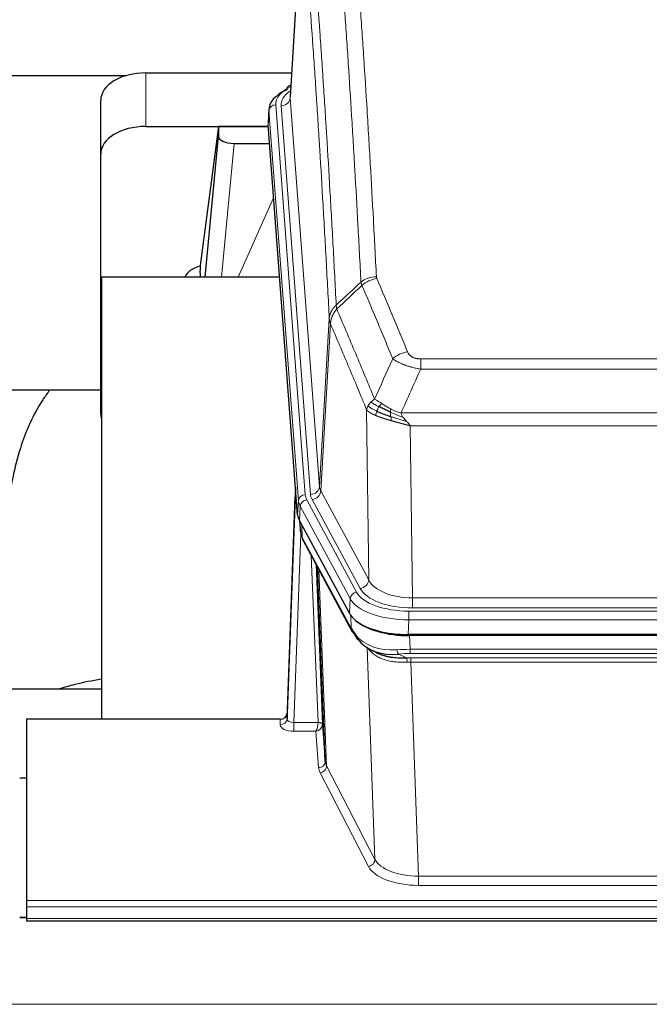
# Model space of a CAD drawing. Header units: inches. Extents: x 0 to 23760, y -13 to 16800.
# Tile 222 of 247: x 18090 to 18370, y 13868 to 14305. Entities that reach past the tile are written whole.
import ezdxf

# ---------------------------------------------------------------- set-up
doc = ezdxf.new("R2010")
doc.units = ezdxf.units.IN
doc.layers.add('1', color=7, linetype='Continuous', true_color=0xffffff)

msp = doc.modelspace()

# ---------------------------------------------------------------- linework, layer by layer
at = {"layer": '1', "color": 2, "linetype": 'Continuous', "lineweight": 25}
for p, q in [((18215.969, 14357.692), (18210.718, 14271.056)), ((17971.733, 14280.45), (18137.917, 14280.45)), ((18146.54, 14281.654), (18211.361, 14281.654)), ((18211.03, 14276.198), (18210.087, 14275.763)), ((18126.54, 14245.678), (18126.54, 14269.48)), ((18201.339, 14265.705), (18200.959, 14259.423)), ((18146.54, 14257.853), (18201.025, 14257.853)), ((18214.082, 14085.186), (18200.964, 14258.639)), ((18178.85, 14257.763), (18170.802, 14195.977)), ((18172.94, 14190.876), (18178.85, 14253.532)), ((18201.033, 14257.763), (18178.85, 14257.763)), ((18178.85, 14257.763), (18178.85, 14253.532)), ((18185.824, 14250.312), (18201.594, 14250.312)), ((18126.54, 14130.024), (18126.54, 14245.678)), ((18170.801, 14195.971), (18170.802, 14195.977)), ((18170.801, 14195.971), (18170.801, 14193.786)), ((18126.826, 14190.875), (18126.826, 13994.308)), ((18206.096, 14190.875), (18126.826, 14190.875)), ((18054.896, 14140.796), (18126.57, 14140.796)), ((18213.146, 14097.567), (18209.388, 13996.928)), ((18209.377, 13994.392), (18213.066, 14093.174)), ((18237.121, 14041.394), (18214.867, 14082.608)), ((18214.995, 14082.372), (18215.358, 14077.57)), ((18215.351, 14077.683), (18215.181, 14082.027)), ((18215.351, 14077.683), (18215.358, 14077.57)), ((18216.496, 14073.774), (18238.243, 14033.498)), ((18226.402, 13975.563), (18222.974, 14061.774)), ((18479.69, 14031.956), (18263.283, 14031.956)), ((18479.098, 14031.474), (18263.875, 14031.474)), ((18246.384, 14025.322), (18249.128, 14023.935)), ((18126.824, 14007.647), (18054.827, 14007.647)), ((18209.388, 13996.928), (18209.377, 13994.392)), ((18093.486, 13994.307), (18093.486, 13913.672)), ((18206.389, 13994.307), (18093.486, 13994.307)), ((18225.174, 13992.181), (18226.402, 13975.563)), ((18093.487, 13968.109), (18090.487, 13968.109)), ((18093.486, 13913.672), (18093.486, 13910.938)), ((18093.486, 13910.938), (18093.486, 13905.69)), ((18093.537, 13906.181), (18090.516, 13906.181)), ((18093.486, 13905.69), (18093.486, 13904.675)), ((18093.486, 13904.675), (18650.486, 13904.675))]:
    msp.add_line(p, q, dxfattribs=at)
at = {"layer": '1', "color": 110, "linetype": 'Continuous', "lineweight": 13}
for p, q in [((18215.971, 14357.07), (18210.723, 14270.48)), ((18146.54, 14257.853), (18146.54, 14281.654)), ((18204.339, 14267.489), (18217.45, 14094.128)), ((18206.731, 14267.054), (18219.797, 14094.281)), ((18210.723, 14270.48), (18223.789, 14097.707)), ((18201.345, 14264.919), (18200.964, 14258.639)), ((18214.456, 14091.558), (18201.345, 14264.919)), ((18185.824, 14250.312), (18180.217, 14190.876)), ((18187.628, 14190.876), (18203.425, 14226.098)), ((18223.789, 14097.707), (18228.166, 14172.384)), ((18228.722, 14170.05), (18224.37, 14095.798)), ((18268.815, 14154.503), (18474.158, 14154.503)), ((18268.815, 14149.939), (18268.815, 14154.503)), ((18474.158, 14149.939), (18268.815, 14149.939)), ((18245.722, 14056.255), (18244.765, 14131.905)), ((18260.084, 14130.46), (18482.889, 14130.46)), ((18478.776, 14124.716), (18264.197, 14124.716)), ((18264.197, 14124.716), (18265.165, 14048.22)), ((18214.082, 14085.186), (18214.456, 14091.558)), ((18218.147, 14091.837), (18240.321, 14050.772)), ((18241.846, 14052.446), (18220.494, 14091.99)), ((18224.37, 14095.798), (18245.722, 14056.255)), ((18215.24, 14088.981), (18214.867, 14082.608)), ((18237.414, 14047.915), (18215.24, 14088.981)), ((18214.997, 14082.367), (18215.351, 14077.683)), ((18215.918, 14080.661), (18216.136, 14075.104)), ((18215.501, 14076.712), (18212.37, 13992.86)), ((18216.136, 14075.104), (18237.884, 14034.828)), ((18223.176, 13992.947), (18220.154, 14066.998)), ((18222.281, 14063.058), (18225.174, 13992.181)), ((18223.52, 14060.763), (18226.988, 13973.552)), ((18237.121, 14041.394), (18237.414, 14047.915)), ((18265.165, 14043.806), (18265.165, 14048.22)), ((18265.165, 14048.22), (18477.808, 14048.22)), ((18477.808, 14043.806), (18265.165, 14043.806)), ((18237.884, 14034.828), (18237.707, 14040.464)), ((18263.576, 14042.382), (18479.397, 14042.382)), ((18263.576, 14038.477), (18263.576, 14042.382)), ((18263.576, 14038.477), (18263.283, 14031.956)), ((18479.397, 14038.477), (18263.576, 14038.477)), ((18263.875, 14031.474), (18264.066, 14025.383)), ((18248.473, 13931.938), (18245.037, 14026.078)), ((18259.042, 14023.289), (18262.495, 14021.544)), ((18264.066, 14025.383), (18478.907, 14025.383)), ((18264.066, 14023.517), (18264.066, 14025.383)), ((18478.907, 14023.517), (18264.066, 14023.517)), ((18264.408, 14019.71), (18264.408, 14021.575)), ((18264.408, 14021.575), (18478.565, 14021.575)), ((18264.408, 14019.71), (18267.882, 13924.534)), ((18478.565, 14019.71), (18264.408, 14019.71)), ((18206.379, 13991.859), (18206.389, 13994.307)), ((18212.37, 13992.86), (18212.37, 13988.945)), ((18212.37, 13992.86), (18223.175, 13992.86)), ((18212.37, 13988.945), (18222.212, 13988.945)), ((18223.406, 13972.796), (18222.212, 13988.945)), ((18226.988, 13973.552), (18248.473, 13931.938)), ((18245.564, 13928.875), (18224.079, 13970.489)), ((18267.882, 13924.534), (18475.091, 13924.534)), ((18267.882, 13924.534), (18267.882, 13920.433)), ((18475.091, 13920.433), (18267.882, 13920.433)), ((18093.486, 13913.672), (18650.486, 13913.672)), ((18093.486, 13910.938), (18650.486, 13910.938)), ((18090.516, 13905.955), (18093.537, 13905.955)), ((18093.486, 13905.69), (18650.486, 13905.69)), ((16427.987, 13867.56), (21652.987, 13867.56))]:
    msp.add_line(p, q, dxfattribs=at)
at = {"layer": '1', "color": 2, "linetype": 'Continuous', "lineweight": 25}
for centre, major_axis, ratio, start_param, end_param in [((18146.54, 14269.48), (-20, 0), 0.608706, 4.712389, 6.2831853), ((18211.344, 14273.039), (1.258, -2.724), 0.6272114, 3.1415983, 4.0254232), ((18228.358, 14265.202), (-27.03, 0.194), 0.4633579, 5.502135, 6.3212481), ((18146.54, 14245.678), (-20, 0), 0.608706, 4.712389, 6.2831853), ((18185.877, 14253.557), (7.027, 0.031), 0.4617281, 3.1395348, 4.7027345), ((18173.681, 14188.797), (10.208, 0), 0.7029015, 1.8567446, 2.8477011), ((18173.681, 13997.406), (-10.152, 515.131), 0.0020796, 5.0973621, 5.1034661), ((18146.54, 14130.024), (-20, 0), 0.608706, 0, 0.1694742), ((18241.103, 14085.625), (27.037, 0.006), 0.4611335, 3.1763491, 3.3855005), ((18243.146, 14057.894), (-27.174, 22.247), 0.2659533, 0.2482948, 0.280275), ((18241.995, 14087.171), (26.161, 11.46), 0.4493681, 3.0159633, 3.1613144), ((18219.849, 14075.995), (3.584, 1.776), 0.8816114, 2.7716102, 3.1419462), ((18263.341, 14044.44), (27.023, 0.034), 0.4619935, 3.3853572, 3.670307), ((18264.715, 14017.949), (-27.355, 20.182), 0.1876908, 0.3765826, 0.5974134), ((18263.901, 14043.949), (27.01, 0.015), 0.4618579, 3.6271853, 4.7111791), ((18263.341, 14044.44), (27.023, 0.034), 0.4619935, 3.670307, 4.7096668), ((18241.762, 14035.399), (3.52, 1.9), 0.8606628, 3.1415888, 3.5094104), ((18262.019, 14015.086), (-23.434, 19.972), 0.1471226, 0.3626514, 0.5834823), ((18243.539, 14032.717), (3.195, 2.407), 0.6715965, 2.6043549, 3.391291), ((18263.812, 14046.766), (23.359, 16.381), 0.7286412, 3.1732971, 4.057134), ((18206.39, 13997.02), (3, 0.002), 0.9042699, 4.7116987, 6.2488686)]:
    msp.add_ellipse(centre, major_axis=major_axis, ratio=ratio, start_param=start_param, end_param=end_param, dxfattribs=at)
at = {"layer": '1', "color": 110, "linetype": 'Continuous', "lineweight": 13}
for centre, major_axis, ratio, start_param, end_param in [((18228.358, 14267.863), (-24.034, 0.016), 0.461198, 5.4992389, 6.318352), ((18211.344, 14273.039), (1.258, -2.724), 0.6272114, 2.6666598, 3.1415983), ((18230.75, 14267.428), (-24.034, 0.016), 0.461198, 5.6862399, 6.318352), ((18204.339, 14264.828), (2.991, 0.226), 0.8864705, 1.5038552, 3.0222916), ((18206.731, 14270.602), (3.989, 0.302), 0.8864705, 4.6454478, 6.1638843), ((18249.12, 14182.755), (-9.987, -0.512), 0.8285973, 4.6699673, 5.4273767), ((18249.307, 14181.963), (-9.188, -3.948), 0.8056434, 4.3791539, 5.1247913), ((18262.968, 14149.501), (-9.245, -3.812), 0.7933159, 4.3962573, 5.1392153), ((18213.066, 14091.021), (0.214, 6.443), 0.0117452, 0.5090713, 1.2305416), ((18219.797, 14097.829), (3.989, 0.302), 0.8864705, 4.6454478, 6.1638843), ((18243.815, 14098.219), (20.038, 0.241), 0.4621297, 3.1708089, 3.3799603), ((18216.064, 14093.082), (2.998, -0.112), 0.4302668, 3.1576572, 3.7226285), ((18217.45, 14091.467), (2.991, 0.226), 0.8864705, 1.5038552, 3.0222916), ((18241.468, 14091.858), (-27.028, 0.171), 0.4605352, 0.0378207, 0.2469722), ((18218.147, 14089.176), (2.64, 1.425), 0.8606628, 1.1357626, 2.6541991), ((18241.468, 14094.519), (24.033, 0.005), 0.4611335, 3.1763491, 3.3855005), ((18243.815, 14094.671), (24.033, 0.005), 0.4611335, 3.1763491, 3.3855005), ((18220.494, 14095.538), (3.52, 1.9), 0.8606628, 4.2773553, 5.7957917), ((18243.146, 14057.894), (-27.538, 20.422), 0.1820488, 0.3394765, 0.3714569), ((18220.015, 14075.674), (3.52, 1.9), 0.8606628, 2.7414655, 3.1415888), ((18241.846, 14055.994), (3.52, 1.9), 0.8606628, 4.2773553, 5.7957917), ((18265.085, 14055.279), (-24.002, 0.049), 0.477994, 0.2537759, 1.5750883), ((18265.085, 14058.827), (-20.002, 0.126), 0.5302672, 0.2567917, 1.5781041), ((18240.321, 14048.111), (2.64, 1.425), 0.8606628, 1.1357626, 2.6541991), ((18263.628, 14050.818), (-27.018, 0.111), 0.4567867, 0.246464, 1.5707737), ((18263.628, 14053.479), (24.02, 0.03), 0.4619935, 3.3853572, 4.7096668), ((18241.762, 14035.399), (3.52, 1.9), 0.8606628, 2.7414655, 3.1415888), ((18263.812, 14046.766), (25.329, 12.681), 0.6929209, 3.2824386, 4.1662755), ((18264.715, 14017.949), (-27.015, 0.091), 0.2751837, 4.7373543, 4.9581852), ((18259.042, 14027.124), (-0.368, 3.983), 0.2964475, 2.0527062, 2.8396422), ((18264.715, 14014.114), (-23.017, 0.318), 0.4083138, 4.7462544, 4.9670852), ((18265.197, 14011.763), (-24.025, 0.387), 0.4081205, 4.7518285, 4.8316761), ((18262.495, 14017.709), (0.131, -3.998), 0.1099517, 2.0830946, 2.8518059), ((18265.197, 14007.927), (-20.023, 0.877), 0.5868265, 4.777515, 4.8573626), ((18212.382, 13991.859), (6.003, 0.008), 0.4854373, 3.1388974, 4.7096937), ((18206.379, 13994.483), (-3, 0.013), 0.8746179, 1.5745081, 3.1116779), ((18212.382, 13994.483), (3.004, 0.138), 0.5390598, 3.1127167, 4.683513), ((18222.212, 13991.568), (0.506, 2.997), 0.2740591, 3.694004, 5.2037138), ((18222.212, 13991.568), (2.669, 1.608), 0.8008031, 4.262859, 5.7725688), ((18222.176, 13992.915), (-1.001, 0.011), 0.9036686, 3.0924532, 3.1882188), ((18223.175, 13991.999), (1.996, -0.13), 0.4297663, 0.0674602, 1.5988341), ((18223.176, 13992.086), (1.998, 0.082), 0.4302193, 0.0160628, 1.553239), ((18222.176, 13992.054), (2.996, 0.15), 0.8842158, 6.1784609, 6.2742264), ((18223.406, 13975.42), (-2.992, -0.221), 0.8740585, 1.5062672, 3.1117425), ((18224.079, 13973.113), (-2.666, -1.376), 0.8484453, 1.1579292, 2.76165), ((18246.405, 13975.818), (-20.016, 0.121), 0.4848834, 0.0387668, 0.248091), ((18246.405, 13973.194), (-23.014, 0.002), 0.4845187, 0.0358431, 0.2451673), ((18245.564, 13931.499), (-2.666, -1.376), 0.8484453, 1.1579292, 2.76165), ((18267.888, 13934.208), (-20.013, 0.104), 0.483363, 0.2476114, 1.5729934), ((18267.888, 13931.584), (23.012, 0.004), 0.4845836, 3.3866449, 4.7120269)]:
    msp.add_ellipse(centre, major_axis=major_axis, ratio=ratio, start_param=start_param, end_param=end_param, dxfattribs=at)
for points, knots in [([(18237.161, 14373.696), (18237.718, 14367.076), (18238.819, 14353.586), (18240.427, 14332.601), (18241.469, 14318.112), (18242.24, 14307.057), (18242.622, 14301.483), (18243.001, 14295.839), (18243.252, 14292.06), (18243.377, 14290.163), (18244.001, 14280.639), (18244.492, 14272.897), (18245.217, 14261.102), (18245.457, 14257.14), (18245.933, 14249.158), (18246.169, 14245.136), (18246.871, 14232.984), (18247.792, 14216.541), (18248.682, 14199.623), (18249.12, 14191.044)], [0, 0, 0, 0, 0.125, 0.25, 0.375, 0.375, 0.4375, 0.46875, 0.46875, 0.5, 0.5, 0.625, 0.625, 0.6875, 0.6875, 0.75, 0.75, 0.875, 1, 1, 1, 1]), ([(18242.252, 14188.668), (18241.814, 14197.236), (18240.922, 14214.135), (18240, 14230.558), (18239.297, 14242.696), (18239.061, 14246.713), (18238.585, 14254.686), (18238.344, 14258.643), (18237.618, 14270.424), (18237.126, 14278.157), (18236.502, 14287.67), (18236.377, 14289.565), (18236.125, 14293.339), (18235.746, 14298.977), (18235.363, 14304.545), (18234.591, 14315.586), (18233.548, 14330.059), (18231.938, 14351.019), (18230.836, 14364.494), (18230.278, 14371.106)], [0, 0, 0, 0, 0.125, 0.25, 0.25, 0.3125, 0.3125, 0.375, 0.375, 0.5, 0.5, 0.53125, 0.53125, 0.5625, 0.625, 0.625, 0.75, 0.875, 1, 1, 1, 1]), ([(18219.026, 14363.686), (18219.597, 14356.995), (18220.725, 14343.352), (18222.37, 14322.111), (18223.437, 14307.432), (18224.225, 14296.228), (18224.616, 14290.578), (18225.068, 14283.9), (18225.26, 14281.021), (18225.388, 14279.097), (18225.452, 14278.133), (18225.771, 14273.303), (18226.151, 14267.459), (18226.588, 14260.559), (18226.775, 14257.584), (18226.899, 14255.597), (18226.961, 14254.601), (18227.517, 14245.623), (18228.49, 14229.416), (18229.901, 14204.363), (18230.809, 14187.167), (18231.255, 14178.446)], [0, 0, 0, 0, 0.125, 0.25, 0.375, 0.375, 0.4375, 0.46875, 0.484375, 0.484375, 0.5, 0.5, 0.5625, 0.59375, 0.609375, 0.609375, 0.625, 0.625, 0.75, 0.875, 1, 1, 1, 1]), ([(18228.166, 14172.384), (18227.721, 14181.078), (18226.815, 14198.22), (18225.408, 14223.194), (18224.438, 14239.352), (18223.884, 14248.302), (18223.822, 14249.295), (18223.698, 14251.276), (18223.512, 14254.242), (18223.075, 14261.121), (18222.697, 14266.947), (18222.379, 14271.763), (18222.315, 14272.724), (18222.187, 14274.642), (18221.996, 14277.513), (18221.545, 14284.171), (18221.155, 14289.804), (18220.369, 14300.975), (18219.306, 14315.612), (18217.665, 14336.793), (18216.54, 14350.397), (18215.971, 14357.07)], [0, 0, 0, 0, 0.125, 0.25, 0.375, 0.375, 0.390625, 0.390625, 0.40625, 0.4375, 0.5, 0.5, 0.515625, 0.515625, 0.53125, 0.5625, 0.625, 0.625, 0.75, 0.875, 1, 1, 1, 1]), ([(18249.307, 14190.249), (18249.251, 14190.38), (18249.208, 14190.511), (18249.145, 14190.776), (18249.126, 14190.91), (18249.12, 14191.044)], [0, 0, 0, 0, 0.5, 0.5, 1, 1, 1, 1]), ([(18249.307, 14190.249), (18251.592, 14184.908), (18253.874, 14179.522), (18257.289, 14171.374), (18258.426, 14168.646), (18260.699, 14163.169), (18261.834, 14160.418), (18262.968, 14157.657)], [0, 0, 0, 0, 0.5, 0.5, 0.75, 0.75, 1, 1, 1, 1]), ([(18256.388, 14154.599), (18255.253, 14157.358), (18254.116, 14160.106), (18251.841, 14165.578), (18250.702, 14168.303), (18247.283, 14176.444), (18244.999, 14181.826), (18242.711, 14187.162)], [0, 0, 0, 0, 0.25, 0.25, 0.5, 0.5, 1, 1, 1, 1]), ([(18228.166, 14172.384), (18228.167, 14172.399), (18228.168, 14172.429), (18228.172, 14172.473), (18228.175, 14172.518), (18228.178, 14172.563), (18228.182, 14172.608), (18228.186, 14172.653), (18228.191, 14172.697), (18228.195, 14172.742), (18228.2, 14172.787), (18228.205, 14172.832), (18228.21, 14172.876), (18228.216, 14172.921), (18228.222, 14172.966), (18228.228, 14173.01), (18228.234, 14173.055), (18228.241, 14173.099), (18228.248, 14173.144), (18228.255, 14173.189), (18228.262, 14173.233), (18228.27, 14173.277), (18228.278, 14173.322), (18228.286, 14173.366), (18228.294, 14173.411), (18228.303, 14173.455), (18228.312, 14173.499), (18228.321, 14173.544), (18228.33, 14173.588), (18228.34, 14173.632), (18228.35, 14173.676), (18228.36, 14173.72), (18228.37, 14173.764), (18228.381, 14173.808), (18228.392, 14173.852), (18228.403, 14173.896), (18228.414, 14173.94), (18228.426, 14173.984), (18228.438, 14174.028), (18228.45, 14174.071), (18228.462, 14174.115), (18228.475, 14174.159), (18228.488, 14174.202), (18228.501, 14174.246), (18228.514, 14174.289), (18228.528, 14174.333), (18228.542, 14174.376), (18228.556, 14174.419), (18228.57, 14174.463), (18228.585, 14174.506), (18228.599, 14174.549), (18228.614, 14174.592), (18228.63, 14174.635), (18228.645, 14174.678), (18228.661, 14174.721), (18228.677, 14174.764), (18228.693, 14174.806), (18228.71, 14174.849), (18228.727, 14174.892), (18228.744, 14174.934), (18228.761, 14174.977), (18228.778, 14175.019), (18228.796, 14175.061), (18228.814, 14175.104), (18228.832, 14175.146), (18228.851, 14175.188), (18228.869, 14175.23), (18228.888, 14175.272), (18228.907, 14175.314), (18228.927, 14175.356), (18228.946, 14175.397), (18228.966, 14175.439), (18228.986, 14175.481), (18229.007, 14175.522), (18229.027, 14175.563), (18229.048, 14175.605), (18229.075, 14175.658), (18229.109, 14175.723), (18229.15, 14175.8), (18229.191, 14175.876), (18229.234, 14175.952), (18229.277, 14176.028), (18229.321, 14176.104), (18229.366, 14176.179), (18229.411, 14176.254), (18229.458, 14176.329), (18229.505, 14176.403), (18229.553, 14176.477), (18229.601, 14176.55), (18229.651, 14176.624), (18229.701, 14176.696), (18229.752, 14176.769), (18229.804, 14176.841), (18229.856, 14176.913), (18229.909, 14176.984), (18229.963, 14177.055), (18230.018, 14177.126), (18230.073, 14177.196), (18230.129, 14177.266), (18230.186, 14177.335), (18230.244, 14177.404), (18230.302, 14177.472), (18230.361, 14177.541), (18230.42, 14177.608), (18230.48, 14177.675), (18230.541, 14177.742), (18230.603, 14177.808), (18230.665, 14177.874), (18230.728, 14177.94), (18230.792, 14178.005), (18230.856, 14178.069), (18230.921, 14178.133), (18230.987, 14178.197), (18231.053, 14178.26), (18231.12, 14178.322), (18231.187, 14178.384), (18231.232, 14178.425), (18231.255, 14178.446)], [0, 0, 0, 0, 0.0066687, 0.0133374, 0.0200061, 0.0266746, 0.0333432, 0.0400116, 0.0466801, 0.0533484, 0.0600168, 0.066685, 0.0733532, 0.0800214, 0.0866895, 0.0933575, 0.1000255, 0.1066935, 0.1133614, 0.1200292, 0.126697, 0.1333647, 0.1400324, 0.1467001, 0.1533676, 0.1600352, 0.1667026, 0.1733701, 0.1800374, 0.1867047, 0.193372, 0.2000392, 0.2067064, 0.2133735, 0.2200405, 0.2267075, 0.2333745, 0.2400414, 0.2467082, 0.253375, 0.2600418, 0.2667085, 0.2733751, 0.2800417, 0.2867082, 0.2933747, 0.3000412, 0.3067075, 0.3133739, 0.3200401, 0.3267064, 0.3333725, 0.3400387, 0.3467047, 0.3533708, 0.3600367, 0.3667026, 0.3733685, 0.3800343, 0.3867001, 0.3933658, 0.4000315, 0.4066971, 0.4133626, 0.4200281, 0.4266936, 0.433359, 0.4400243, 0.4466896, 0.4533549, 0.4600201, 0.4666852, 0.4733503, 0.4800154, 0.4866804, 0.4933453, 0.5000102, 0.5125098, 0.5250093, 0.5375088, 0.5500082, 0.5625077, 0.5750071, 0.5875066, 0.600006, 0.6125054, 0.6250049, 0.6375043, 0.6500037, 0.6625032, 0.6750026, 0.6875021, 0.7000016, 0.7125011, 0.7250006, 0.7375001, 0.7499997, 0.7624993, 0.7749989, 0.7874985, 0.7999982, 0.812498, 0.8249977, 0.8374975, 0.8499974, 0.8624973, 0.8749972, 0.8874972, 0.8999973, 0.9124974, 0.9249976, 0.9374978, 0.9499981, 0.9624985, 0.9749989, 0.9874994, 1, 1, 1, 1]), ([(18228.722, 14170.05), (18228.743, 14170.633), (18228.821, 14171.221), (18229.085, 14172.388), (18229.27, 14172.967), (18229.742, 14174.098), (18230.027, 14174.651), (18230.686, 14175.715), (18231.058, 14176.225), (18231.467, 14176.708)], [0, 0, 0, 0, 0.25, 0.25, 0.5, 0.5, 0.75, 0.75, 1, 1, 1, 1]), ([(18231.467, 14176.708), (18231.392, 14177.002), (18231.35, 14177.305), (18231.292, 14177.895), (18231.276, 14178.182), (18231.255, 14178.446)], [0, 0, 0, 0, 0.5, 0.5, 1, 1, 1, 1]), ([(18231.467, 14176.708), (18234.289, 14170.153), (18237.105, 14163.529), (18241.319, 14153.49), (18242.721, 14150.126), (18245.524, 14143.364), (18246.923, 14139.966), (18248.321, 14136.551)], [0, 0, 0, 0, 0.5, 0.5, 0.75, 0.75, 1, 1, 1, 1]), ([(18228.722, 14170.05), (18228.717, 14170.063), (18228.707, 14170.088), (18228.692, 14170.126), (18228.676, 14170.165), (18228.661, 14170.204), (18228.646, 14170.244), (18228.631, 14170.285), (18228.615, 14170.326), (18228.6, 14170.368), (18228.584, 14170.411), (18228.569, 14170.454), (18228.554, 14170.498), (18228.538, 14170.542), (18228.523, 14170.587), (18228.508, 14170.633), (18228.493, 14170.679), (18228.478, 14170.726), (18228.463, 14170.773), (18228.448, 14170.821), (18228.433, 14170.87), (18228.419, 14170.919), (18228.405, 14170.969), (18228.391, 14171.02), (18228.377, 14171.071), (18228.363, 14171.123), (18228.35, 14171.175), (18228.329, 14171.259), (18228.303, 14171.372), (18228.275, 14171.509), (18228.251, 14171.636), (18228.232, 14171.753), (18228.216, 14171.86), (18228.203, 14171.957), (18228.193, 14172.045), (18228.185, 14172.122), (18228.179, 14172.189), (18228.175, 14172.246), (18228.171, 14172.293), (18228.169, 14172.33), (18228.167, 14172.356), (18228.166, 14172.373), (18228.166, 14172.381), (18228.166, 14172.384)], [0, 0, 0, 0, 0.0155037, 0.0313049, 0.0474035, 0.0637997, 0.0804935, 0.097485, 0.1147743, 0.1323613, 0.1502462, 0.1684289, 0.1869096, 0.2056883, 0.224765, 0.2441397, 0.2638126, 0.2837835, 0.3040527, 0.32462, 0.3454856, 0.3666494, 0.3881116, 0.409872, 0.4319308, 0.454288, 0.4769435, 0.4998975, 0.5635611, 0.6228928, 0.6778927, 0.7285606, 0.7748966, 0.8169007, 0.8545729, 0.8879131, 0.9169214, 0.9415977, 0.9619421, 0.9779545, 0.989635, 0.9969835, 1, 1, 1, 1]), ([(18244.765, 14131.905), (18243.434, 14135.146), (18242.101, 14138.372), (18239.434, 14144.792), (18238.098, 14147.986), (18234.088, 14157.522), (18231.408, 14163.818), (18228.722, 14170.05)], [0, 0, 0, 0, 0.25, 0.25, 0.5, 0.5, 1, 1, 1, 1]), ([(18268.815, 14154.503), (18268.633, 14154.503), (18268.45, 14154.507), (18268.086, 14154.526), (18267.907, 14154.54), (18267.551, 14154.578), (18267.376, 14154.602), (18267.029, 14154.661), (18266.858, 14154.695), (18266.647, 14154.745), (18266.605, 14154.756), (18266.521, 14154.777), (18266.397, 14154.81), (18266.276, 14154.846), (18266.037, 14154.92), (18265.729, 14155.029), (18265.442, 14155.157), (18265.269, 14155.242), (18265.234, 14155.259), (18265.166, 14155.294), (18265.133, 14155.312), (18265.033, 14155.366), (18264.968, 14155.403), (18264.778, 14155.516), (18264.659, 14155.595), (18264.432, 14155.757), (18264.325, 14155.841), (18264.122, 14156.014), (18264.027, 14156.103), (18263.914, 14156.217), (18263.891, 14156.24), (18263.847, 14156.286), (18263.826, 14156.309), (18263.762, 14156.379), (18263.721, 14156.426), (18263.602, 14156.568), (18263.529, 14156.663), (18263.392, 14156.857), (18263.328, 14156.955), (18263.152, 14157.251), (18263.052, 14157.452), (18262.968, 14157.657)], [0, 0, 0, 0, 0.0625, 0.0625, 0.125, 0.125, 0.1875, 0.1875, 0.25, 0.25, 0.265625, 0.265625, 0.28125, 0.3125, 0.3125, 0.375, 0.4375, 0.4375, 0.453125, 0.453125, 0.46875, 0.46875, 0.5, 0.5, 0.5625, 0.5625, 0.625, 0.625, 0.6875, 0.6875, 0.703125, 0.703125, 0.71875, 0.71875, 0.75, 0.75, 0.8125, 0.8125, 0.875, 0.875, 1, 1, 1, 1]), ([(18268.815, 14149.939), (18268.48, 14150), (18268.147, 14150.063), (18267.484, 14150.197), (18267.156, 14150.266), (18266.18, 14150.484), (18265.542, 14150.64), (18264.84, 14150.829), (18264.762, 14150.85), (18264.606, 14150.892), (18264.529, 14150.914), (18264.297, 14150.979), (18264.144, 14151.023), (18263.69, 14151.157), (18263.095, 14151.339), (18262.522, 14151.531), (18262.101, 14151.678), (18261.892, 14151.752), (18261.687, 14151.828), (18261.551, 14151.879), (18261.483, 14151.904), (18260.877, 14152.135), (18260.369, 14152.345), (18259.65, 14152.669), (18259.418, 14152.778), (18259.079, 14152.944), (18258.968, 14152.999), (18258.75, 14153.111), (18258.642, 14153.167), (18258.115, 14153.449), (18257.727, 14153.677), (18257.012, 14154.135), (18256.686, 14154.367), (18256.388, 14154.599)], [0, 0, 0, 0, 0.0625, 0.0625, 0.125, 0.125, 0.25, 0.25, 0.265625, 0.265625, 0.28125, 0.28125, 0.3125, 0.3125, 0.375, 0.4375, 0.4375, 0.46875, 0.484375, 0.484375, 0.5, 0.5, 0.625, 0.625, 0.6875, 0.6875, 0.71875, 0.71875, 0.75, 0.75, 0.875, 0.875, 1, 1, 1, 1]), ([(18246.614, 14135.207), (18246.86, 14135.451), (18247.126, 14135.686), (18247.697, 14136.136), (18248, 14136.35), (18248.321, 14136.551)], [0, 0, 0, 0, 0.5, 0.5, 1, 1, 1, 1]), ([(18251.496, 14134.656), (18251.198, 14134.85), (18250.907, 14135.038), (18249.78, 14135.758), (18249.014, 14136.224), (18248.321, 14136.551)], [0, 0, 0, 0, 0.25, 0.25, 1, 1, 1, 1]), ([(18244.765, 14131.905), (18244.822, 14132.191), (18244.904, 14132.479), (18245.117, 14133.051), (18245.249, 14133.337), (18245.404, 14133.619)], [0, 0, 0, 0, 0.5, 0.5, 1, 1, 1, 1]), ([(18248.796, 14129.357), (18248.785, 14129.362), (18248.761, 14129.372), (18248.726, 14129.387), (18248.691, 14129.402), (18248.655, 14129.417), (18248.619, 14129.433), (18248.582, 14129.449), (18248.545, 14129.465), (18248.508, 14129.481), (18248.47, 14129.497), (18248.432, 14129.514), (18248.394, 14129.531), (18248.355, 14129.548), (18248.316, 14129.565), (18248.277, 14129.583), (18248.237, 14129.601), (18248.197, 14129.619), (18248.156, 14129.637), (18248.116, 14129.655), (18248.075, 14129.674), (18248.033, 14129.693), (18247.992, 14129.712), (18247.95, 14129.732), (18247.907, 14129.752), (18247.865, 14129.772), (18247.822, 14129.792), (18247.779, 14129.812), (18247.736, 14129.833), (18247.693, 14129.854), (18247.649, 14129.875), (18247.605, 14129.896), (18247.561, 14129.918), (18247.517, 14129.94), (18247.473, 14129.962), (18247.428, 14129.985), (18247.383, 14130.007), (18247.338, 14130.03), (18247.293, 14130.053), (18247.248, 14130.077), (18247.202, 14130.101), (18247.157, 14130.125), (18247.111, 14130.149), (18247.065, 14130.173), (18247.019, 14130.198), (18246.974, 14130.223), (18246.928, 14130.248), (18246.881, 14130.274), (18246.835, 14130.3), (18246.789, 14130.326), (18246.743, 14130.352), (18246.697, 14130.379), (18246.65, 14130.405), (18246.604, 14130.433), (18246.558, 14130.46), (18246.512, 14130.488), (18246.466, 14130.516), (18246.42, 14130.544), (18246.373, 14130.572), (18246.327, 14130.601), (18246.282, 14130.63), (18246.236, 14130.659), (18246.19, 14130.689), (18246.144, 14130.719), (18246.099, 14130.749), (18246.054, 14130.779), (18246.009, 14130.81), (18245.964, 14130.841), (18245.919, 14130.873), (18245.874, 14130.904), (18245.83, 14130.936), (18245.786, 14130.968), (18245.742, 14131.001), (18245.698, 14131.033), (18245.655, 14131.066), (18245.612, 14131.1), (18245.569, 14131.133), (18245.526, 14131.167), (18245.484, 14131.201), (18245.442, 14131.236), (18245.401, 14131.27), (18245.36, 14131.305), (18245.319, 14131.341), (18245.278, 14131.376), (18245.238, 14131.412), (18245.199, 14131.448), (18245.16, 14131.485), (18245.121, 14131.522), (18245.083, 14131.559), (18245.046, 14131.596), (18245.008, 14131.634), (18244.972, 14131.672), (18244.936, 14131.71), (18244.9, 14131.748), (18244.865, 14131.787), (18244.831, 14131.826), (18244.797, 14131.866), (18244.775, 14131.892), (18244.765, 14131.905)], [0, 0, 0, 0, 0.0060657, 0.012223, 0.0184718, 0.0248123, 0.0312443, 0.0377679, 0.0443831, 0.0510899, 0.0578883, 0.0647782, 0.0717598, 0.0788329, 0.0859977, 0.093254, 0.1006019, 0.1080414, 0.1155725, 0.1231952, 0.1309095, 0.1387154, 0.1466129, 0.1546019, 0.1626826, 0.1708549, 0.1791188, 0.1874742, 0.1959213, 0.20446, 0.2130903, 0.2218121, 0.2306256, 0.2395307, 0.2485274, 0.2576156, 0.2667955, 0.276067, 0.2854301, 0.2948848, 0.3044311, 0.314069, 0.3237985, 0.3336196, 0.3435324, 0.3535367, 0.3636326, 0.3738202, 0.3840993, 0.3944701, 0.4049324, 0.4154864, 0.426132, 0.4368691, 0.4476979, 0.4586183, 0.4696303, 0.480734, 0.4919292, 0.503216, 0.5145945, 0.5260645, 0.5376262, 0.5492795, 0.5610244, 0.5728609, 0.584789, 0.5968087, 0.60892, 0.621123, 0.6334175, 0.6458037, 0.6582815, 0.6708509, 0.6835119, 0.6962645, 0.7091087, 0.7220445, 0.735072, 0.748191, 0.7614017, 0.774704, 0.7880979, 0.8015834, 0.8151605, 0.8288293, 0.8425896, 0.8564416, 0.8703852, 0.8844204, 0.8985472, 0.9127656, 0.9270756, 0.9414773, 0.9559705, 0.9705554, 0.9852319, 1, 1, 1, 1]), ([(18245.404, 14133.619), (18245.56, 14133.894), (18245.74, 14134.165), (18246.144, 14134.696), (18246.369, 14134.956), (18246.614, 14135.207)], [0, 0, 0, 0, 0.5, 0.5, 1, 1, 1, 1]), ([(18249.286, 14131.203), (18248.852, 14131.407), (18248.441, 14131.611), (18246.912, 14132.426), (18246.016, 14133.035), (18245.404, 14133.619)], [0, 0, 0, 0, 0.25, 0.25, 1, 1, 1, 1]), ([(18250.272, 14133.276), (18249.901, 14133.463), (18249.544, 14133.646), (18248.183, 14134.352), (18247.313, 14134.824), (18246.614, 14135.207)], [0, 0, 0, 0, 0.25, 0.25, 1, 1, 1, 1]), ([(18248.796, 14129.357), (18248.832, 14129.538), (18248.875, 14129.743), (18248.98, 14130.189), (18249.042, 14130.43), (18249.168, 14130.852), (18249.225, 14131.026), (18249.286, 14131.203)], [0, 0, 0, 0, 0.375, 0.375, 0.75, 0.75, 1, 1, 1, 1]), ([(18249.286, 14131.203), (18249.317, 14131.291), (18249.349, 14131.38), (18249.484, 14131.737), (18249.597, 14132.008), (18249.846, 14132.536), (18249.983, 14132.794), (18250.174, 14133.119), (18250.223, 14133.198), (18250.272, 14133.276)], [0, 0, 0, 0, 0.125, 0.125, 0.5, 0.5, 0.875, 0.875, 1, 1, 1, 1]), ([(18250.272, 14133.276), (18250.371, 14133.431), (18250.472, 14133.579), (18250.729, 14133.923), (18250.886, 14134.107), (18251.197, 14134.422), (18251.35, 14134.554), (18251.496, 14134.656)], [0, 0, 0, 0, 0.25, 0.25, 0.625, 0.625, 1, 1, 1, 1]), ([(18255.466, 14132.248), (18255.286, 14132.344), (18255.107, 14132.442), (18254.4, 14132.836), (18253.885, 14133.143), (18252.891, 14133.757), (18252.412, 14134.064), (18251.797, 14134.461), (18251.646, 14134.559), (18251.496, 14134.656)], [0, 0, 0, 0, 0.125, 0.125, 0.5, 0.5, 0.875, 0.875, 1, 1, 1, 1]), ([(18255.316, 14130.879), (18255.314, 14131.034), (18255.316, 14131.182), (18255.329, 14131.525), (18255.345, 14131.709), (18255.393, 14132.021), (18255.425, 14132.15), (18255.466, 14132.248)], [0, 0, 0, 0, 0.25, 0.25, 0.625, 0.625, 1, 1, 1, 1]), ([(18260.954, 14128.561), (18259.544, 14129.083), (18258.108, 14129.666), (18256.237, 14130.471), (18255.773, 14130.675), (18255.316, 14130.879)], [0, 0, 0, 0, 0.75, 0.75, 1, 1, 1, 1]), ([(18255.484, 14128.819), (18255.472, 14128.906), (18255.461, 14128.993), (18255.416, 14129.346), (18255.387, 14129.615), (18255.343, 14130.14), (18255.328, 14130.398), (18255.318, 14130.722), (18255.316, 14130.801), (18255.316, 14130.879)], [0, 0, 0, 0, 0.125, 0.125, 0.5, 0.5, 0.875, 0.875, 1, 1, 1, 1]), ([(18260.084, 14130.46), (18258.863, 14130.725), (18257.687, 14131.168), (18256.193, 14131.871), (18255.826, 14132.057), (18255.466, 14132.248)], [0, 0, 0, 0, 0.75, 0.75, 1, 1, 1, 1]), ([(18255.799, 14127.025), (18255.777, 14127.032), (18255.733, 14127.044), (18255.667, 14127.063), (18255.601, 14127.082), (18255.535, 14127.101), (18255.469, 14127.119), (18255.403, 14127.138), (18255.337, 14127.157), (18255.27, 14127.176), (18255.204, 14127.195), (18255.138, 14127.215), (18255.071, 14127.234), (18255.005, 14127.253), (18254.938, 14127.272), (18254.872, 14127.292), (18254.805, 14127.311), (18254.738, 14127.33), (18254.671, 14127.35), (18254.605, 14127.369), (18254.538, 14127.389), (18254.471, 14127.409), (18254.404, 14127.428), (18254.337, 14127.448), (18254.27, 14127.468), (18254.203, 14127.488), (18254.136, 14127.508), (18254.069, 14127.528), (18254.002, 14127.548), (18253.935, 14127.568), (18253.868, 14127.588), (18253.801, 14127.608), (18253.734, 14127.628), (18253.667, 14127.649), (18253.6, 14127.669), (18253.533, 14127.69), (18253.466, 14127.71), (18253.399, 14127.731), (18253.331, 14127.751), (18253.264, 14127.772), (18253.197, 14127.793), (18253.13, 14127.813), (18253.063, 14127.834), (18252.996, 14127.855), (18252.929, 14127.876), (18252.862, 14127.897), (18252.795, 14127.918), (18252.728, 14127.939), (18252.661, 14127.961), (18252.594, 14127.982), (18252.527, 14128.003), (18252.46, 14128.025), (18252.394, 14128.046), (18252.327, 14128.068), (18252.26, 14128.089), (18252.193, 14128.111), (18252.127, 14128.133), (18252.06, 14128.154), (18251.993, 14128.176), (18251.927, 14128.198), (18251.861, 14128.22), (18251.794, 14128.242), (18251.728, 14128.264), (18251.662, 14128.287), (18251.595, 14128.309), (18251.529, 14128.331), (18251.463, 14128.353), (18251.397, 14128.376), (18251.331, 14128.398), (18251.266, 14128.421), (18251.2, 14128.444), (18251.134, 14128.466), (18251.069, 14128.489), (18251.003, 14128.512), (18250.938, 14128.535), (18250.873, 14128.558), (18250.808, 14128.581), (18250.743, 14128.604), (18250.678, 14128.627), (18250.613, 14128.651), (18250.548, 14128.674), (18250.484, 14128.697), (18250.419, 14128.721), (18250.355, 14128.745), (18250.291, 14128.768), (18250.227, 14128.792), (18250.163, 14128.816), (18250.099, 14128.839), (18250.035, 14128.863), (18249.972, 14128.887), (18249.908, 14128.911), (18249.845, 14128.936), (18249.782, 14128.96), (18249.719, 14128.984), (18249.656, 14129.008), (18249.594, 14129.033), (18249.531, 14129.057), (18249.469, 14129.082), (18249.407, 14129.107), (18249.345, 14129.131), (18249.283, 14129.156), (18249.222, 14129.181), (18249.16, 14129.206), (18249.099, 14129.231), (18249.038, 14129.256), (18248.977, 14129.281), (18248.917, 14129.306), (18248.856, 14129.332), (18248.816, 14129.349), (18248.796, 14129.357)], [0, 0, 0, 0, 0.0082024, 0.0164263, 0.0246716, 0.0329384, 0.0412265, 0.0495362, 0.0578672, 0.0662198, 0.0745938, 0.0829892, 0.0914062, 0.0998446, 0.1083045, 0.1167859, 0.1252887, 0.1338131, 0.1423589, 0.1509263, 0.1595151, 0.1681255, 0.1767574, 0.1854108, 0.1940858, 0.2027822, 0.2115002, 0.2202398, 0.2290008, 0.2377835, 0.2465876, 0.2554134, 0.2642606, 0.2731295, 0.2820199, 0.2909319, 0.2998654, 0.3088206, 0.3177973, 0.3267956, 0.3358154, 0.3448569, 0.35392, 0.3630047, 0.3721109, 0.3812388, 0.3903883, 0.3995594, 0.4087522, 0.4179665, 0.4272025, 0.4364601, 0.4457393, 0.4550402, 0.4643627, 0.4737069, 0.4830727, 0.4924601, 0.5018692, 0.5113, 0.5207524, 0.5302265, 0.5397222, 0.5492397, 0.5587788, 0.5683395, 0.577922, 0.5875261, 0.5971519, 0.6067994, 0.6164686, 0.6261595, 0.6358721, 0.6456064, 0.6553624, 0.6651401, 0.6749395, 0.6847606, 0.6946034, 0.704468, 0.7143542, 0.7242622, 0.734192, 0.7441434, 0.7541166, 0.7641115, 0.7741282, 0.7841666, 0.7942268, 0.8043087, 0.8144123, 0.8245377, 0.8346848, 0.8448538, 0.8550444, 0.8652568, 0.875491, 0.885747, 0.8960247, 0.9063242, 0.9166455, 0.9269886, 0.9373534, 0.9477401, 0.9581485, 0.9685787, 0.9790306, 0.9895044, 1, 1, 1, 1]), ([(18255.799, 14127.025), (18255.766, 14127.197), (18255.726, 14127.393), (18255.644, 14127.825), (18255.602, 14128.06), (18255.534, 14128.473), (18255.508, 14128.644), (18255.484, 14128.819)], [0, 0, 0, 0, 0.375, 0.375, 0.75, 0.75, 1, 1, 1, 1]), ([(18262.626, 14126.664), (18260.853, 14127.168), (18259.024, 14127.698), (18256.65, 14128.44), (18256.062, 14128.628), (18255.484, 14128.819)], [0, 0, 0, 0, 0.75, 0.75, 1, 1, 1, 1]), ([(18264.197, 14124.716), (18264.174, 14124.722), (18264.13, 14124.735), (18264.064, 14124.753), (18263.997, 14124.772), (18263.931, 14124.791), (18263.864, 14124.81), (18263.797, 14124.829), (18263.73, 14124.848), (18263.663, 14124.867), (18263.596, 14124.886), (18263.528, 14124.905), (18263.461, 14124.924), (18263.394, 14124.942), (18263.326, 14124.961), (18263.258, 14124.98), (18263.19, 14124.999), (18263.123, 14125.018), (18263.055, 14125.037), (18262.986, 14125.056), (18262.918, 14125.075), (18262.85, 14125.094), (18262.782, 14125.113), (18262.713, 14125.132), (18262.645, 14125.151), (18262.576, 14125.17), (18262.507, 14125.189), (18262.438, 14125.208), (18262.37, 14125.227), (18262.301, 14125.245), (18262.232, 14125.264), (18262.162, 14125.283), (18262.093, 14125.302), (18262.024, 14125.321), (18261.954, 14125.34), (18261.885, 14125.359), (18261.815, 14125.378), (18261.746, 14125.397), (18261.676, 14125.417), (18261.606, 14125.436), (18261.536, 14125.455), (18261.466, 14125.474), (18261.396, 14125.493), (18261.326, 14125.512), (18261.256, 14125.531), (18261.186, 14125.55), (18261.115, 14125.569), (18261.045, 14125.588), (18260.974, 14125.607), (18260.904, 14125.626), (18260.833, 14125.646), (18260.762, 14125.665), (18260.692, 14125.684), (18260.621, 14125.703), (18260.55, 14125.722), (18260.479, 14125.742), (18260.408, 14125.761), (18260.337, 14125.78), (18260.266, 14125.799), (18260.195, 14125.818), (18260.124, 14125.838), (18260.052, 14125.857), (18259.981, 14125.876), (18259.91, 14125.896), (18259.838, 14125.915), (18259.767, 14125.934), (18259.695, 14125.954), (18259.624, 14125.973), (18259.552, 14125.992), (18259.48, 14126.012), (18259.409, 14126.031), (18259.337, 14126.051), (18259.265, 14126.07), (18259.193, 14126.089), (18259.122, 14126.109), (18259.05, 14126.128), (18258.978, 14126.148), (18258.906, 14126.167), (18258.834, 14126.187), (18258.762, 14126.206), (18258.69, 14126.226), (18258.618, 14126.246), (18258.545, 14126.265), (18258.473, 14126.285), (18258.401, 14126.305), (18258.329, 14126.324), (18258.257, 14126.344), (18258.185, 14126.364), (18258.112, 14126.383), (18258.04, 14126.403), (18257.968, 14126.423), (18257.895, 14126.443), (18257.823, 14126.462), (18257.751, 14126.482), (18257.678, 14126.502), (18257.606, 14126.522), (18257.534, 14126.542), (18257.461, 14126.562), (18257.389, 14126.582), (18257.317, 14126.601), (18257.244, 14126.621), (18257.172, 14126.641), (18257.1, 14126.661), (18257.027, 14126.681), (18256.955, 14126.702), (18256.882, 14126.722), (18256.81, 14126.742), (18256.738, 14126.762), (18256.665, 14126.782), (18256.593, 14126.802), (18256.521, 14126.822), (18256.449, 14126.842), (18256.376, 14126.863), (18256.304, 14126.883), (18256.232, 14126.903), (18256.16, 14126.924), (18256.087, 14126.944), (18256.015, 14126.964), (18255.943, 14126.985), (18255.871, 14127.005), (18255.823, 14127.019), (18255.799, 14127.025)], [0, 0, 0, 0, 0.007775, 0.0155603, 0.0233558, 0.0311618, 0.038978, 0.0468046, 0.0546416, 0.0624889, 0.0703466, 0.0782147, 0.0860931, 0.093982, 0.1018813, 0.109791, 0.1177112, 0.1256417, 0.1335828, 0.1415343, 0.1494962, 0.1574687, 0.1654516, 0.173445, 0.1814489, 0.1894634, 0.1974883, 0.2055238, 0.2135699, 0.2216264, 0.2296936, 0.2377713, 0.2458596, 0.2539585, 0.2620679, 0.270188, 0.2783187, 0.28646, 0.2946119, 0.3027745, 0.3109477, 0.3191316, 0.3273261, 0.3355314, 0.3437472, 0.3519738, 0.3602111, 0.3684591, 0.3767178, 0.3849872, 0.3932673, 0.4015582, 0.4098598, 0.4181722, 0.4264954, 0.4348293, 0.443174, 0.4515295, 0.4598958, 0.4682728, 0.4766607, 0.4850594, 0.493469, 0.5018893, 0.5103206, 0.5187626, 0.5272155, 0.5356793, 0.544154, 0.5526395, 0.561136, 0.5696433, 0.5781615, 0.5866906, 0.5952307, 0.6037817, 0.6123436, 0.6209165, 0.6295003, 0.638095, 0.6467007, 0.6553174, 0.6639451, 0.6725838, 0.6812334, 0.6898941, 0.6985657, 0.7072484, 0.7159421, 0.7246468, 0.7333625, 0.7420893, 0.7508272, 0.759576, 0.768336, 0.777107, 0.7858891, 0.7946823, 0.8034866, 0.812302, 0.8211284, 0.829966, 0.8388147, 0.8476746, 0.8565455, 0.8654276, 0.8743209, 0.8832252, 0.8921408, 0.9010675, 0.9100054, 0.9189544, 0.9279147, 0.9368861, 0.9458688, 0.9548626, 0.9638676, 0.9728839, 0.9819114, 0.9909501, 1, 1, 1, 1]), ([(18260.954, 14128.561), (18260.836, 14128.719), (18260.726, 14128.876), (18260.477, 14129.27), (18260.352, 14129.507), (18260.166, 14129.983), (18260.105, 14130.221), (18260.084, 14130.46)], [0, 0, 0, 0, 0.25, 0.25, 0.625, 0.625, 1, 1, 1, 1]), ([(18262.626, 14126.664), (18262.552, 14126.744), (18262.478, 14126.823), (18262.182, 14127.141), (18261.96, 14127.379), (18261.533, 14127.852), (18261.327, 14128.089), (18261.075, 14128.404), (18261.014, 14128.482), (18260.954, 14128.561)], [0, 0, 0, 0, 0.125, 0.125, 0.5, 0.5, 0.875, 0.875, 1, 1, 1, 1]), ([(18264.197, 14124.716), (18264.044, 14124.964), (18263.868, 14125.211), (18263.485, 14125.7), (18263.278, 14125.943), (18262.92, 14126.344), (18262.773, 14126.504), (18262.626, 14126.664)], [0, 0, 0, 0, 0.375, 0.375, 0.75, 0.75, 1, 1, 1, 1]), ([(18262.814, 14019.681), (18262.325, 14019.66), (18261.841, 14019.648), (18260.881, 14019.639), (18260.406, 14019.642), (18259.464, 14019.668), (18258.997, 14019.691), (18258.072, 14019.755), (18257.613, 14019.797), (18256.932, 14019.877), (18256.706, 14019.906), (18256.368, 14019.954), (18256.256, 14019.97), (18256.033, 14020.005), (18255.922, 14020.023), (18255.37, 14020.116), (18254.939, 14020.201), (18254.095, 14020.392), (18253.271, 14020.604), (18252.485, 14020.859), (18251.719, 14021.135), (18251.345, 14021.284), (18250.936, 14021.464), (18250.891, 14021.484), (18250.8, 14021.525), (18250.755, 14021.545), (18250.621, 14021.607), (18250.355, 14021.733), (18250.097, 14021.863), (18249.592, 14022.131), (18249.27, 14022.318), (18248.654, 14022.708), (18248.359, 14022.911), (18247.799, 14023.333), (18247.533, 14023.552), (18247.155, 14023.89), (18247.032, 14024.005), (18246.854, 14024.18), (18246.795, 14024.238), (18246.68, 14024.356), (18246.624, 14024.416), (18246.346, 14024.714), (18246.141, 14024.957), (18245.763, 14025.45), (18245.59, 14025.7), (18245.435, 14025.952)], [0, 0, 0, 0, 0.0625, 0.0625, 0.125, 0.125, 0.1875, 0.1875, 0.25, 0.25, 0.28125, 0.28125, 0.296875, 0.296875, 0.3125, 0.3125, 0.375, 0.375, 0.4375, 0.5, 0.5, 0.5625, 0.5625, 0.5703125, 0.5703125, 0.578125, 0.578125, 0.59375, 0.625, 0.625, 0.6875, 0.6875, 0.75, 0.75, 0.8125, 0.8125, 0.84375, 0.84375, 0.859375, 0.859375, 0.875, 0.875, 0.9375, 0.9375, 1, 1, 1, 1])]:
    msp.add_open_spline(points, degree=3, knots=knots, dxfattribs=at)
for points in [[(18231.255, 14178.446), (18234.92, 14181.854), (18238.586, 14185.262), (18242.252, 14188.668)], [(18242.711, 14187.162), (18242.598, 14187.42), (18242.41, 14187.929), (18242.293, 14188.424), (18242.252, 14188.668)], [(18242.711, 14187.162), (18238.962, 14183.679), (18235.214, 14180.194), (18231.467, 14176.708)], [(18248.321, 14136.551), (18250.995, 14142.573), (18253.684, 14148.589), (18256.388, 14154.599)], [(18268.815, 14149.939), (18265.887, 14143.453), (18262.977, 14136.96), (18260.084, 14130.46)]]:
    msp.add_open_spline(points, degree=3, dxfattribs=at)
at = {"layer": '1', "color": 2, "linetype": 'Continuous', "lineweight": 25}
for points, knots in [([(18103.932, 14140.827), (18102.798, 14139.32), (18096.849, 14130.797), (18091.275, 14117.653), (18087.396, 14102.695), (18084.974, 14088.812), (18082.967, 14073.583), (18080.995, 14055.08), (18079.364, 14036.797), (18078.077, 14020.429), (18077.275, 14011.289), (18076.979, 14007.771)], [0, 0, 0, 0, 0.0321271, 0.1811391, 0.2945987, 0.4244837, 0.5723167, 0.6990076, 0.8399552, 0.939366, 1, 1, 1, 1]), ([(18255.484, 14128.819), (18255.195, 14128.914), (18254.909, 14129.01), (18253.775, 14129.396), (18252.952, 14129.692), (18251.387, 14130.29), (18250.646, 14130.593), (18249.727, 14130.999), (18249.504, 14131.101), (18249.286, 14131.203)], [0, 0, 0, 0, 0.125, 0.125, 0.5, 0.5, 0.875, 0.875, 1, 1, 1, 1]), ([(18255.316, 14130.879), (18255.087, 14130.981), (18254.86, 14131.083), (18253.958, 14131.493), (18253.299, 14131.8), (18252.029, 14132.405), (18251.419, 14132.703), (18250.647, 14133.087), (18250.458, 14133.182), (18250.272, 14133.276)], [0, 0, 0, 0, 0.125, 0.125, 0.5, 0.5, 0.875, 0.875, 1, 1, 1, 1]), ([(18249.077, 14023.961), (18249.18, 14023.909), (18249.284, 14023.858), (18249.481, 14023.763), (18249.574, 14023.72), (18249.714, 14023.655), (18249.762, 14023.634), (18249.856, 14023.592), (18250.283, 14023.403), (18250.725, 14023.228), (18251.531, 14022.938), (18252.36, 14022.668), (18253.233, 14022.44), (18254.127, 14022.232), (18254.585, 14022.139), (18255.172, 14022.034), (18255.29, 14022.014), (18255.527, 14021.975), (18255.647, 14021.956), (18256.006, 14021.901), (18256.246, 14021.867), (18256.972, 14021.774), (18257.459, 14021.722), (18258.443, 14021.638), (18258.939, 14021.606), (18259.941, 14021.559), (18260.445, 14021.545), (18261.464, 14021.533), (18261.977, 14021.535), (18262.495, 14021.544)], [0, 0, 0, 0, 0.0294734, 0.0294734, 0.0550135, 0.0550135, 0.0677836, 0.0677836, 0.0805537, 0.1827144, 0.1827144, 0.2848751, 0.3870358, 0.3870358, 0.4891965, 0.4891965, 0.5147367, 0.5147367, 0.5402769, 0.5402769, 0.5913572, 0.5913572, 0.6935179, 0.6935179, 0.7956786, 0.7956786, 0.8978393, 0.8978393, 1, 1, 1, 1]), ([(18108.069, 14007.874), (18110.362, 14008.603), (18116.403, 14010.309), (18122.766, 14011.586), (18126.665, 14012.205)], [0, 0, 0, 0, 0.3916437, 1, 1, 1, 1])]:
    msp.add_open_spline(points, degree=3, knots=knots, dxfattribs=at)
msp.add_open_spline([(18216.265, 14074.219), (18216.375, 14073.997), (18216.496, 14073.774)], degree=2, dxfattribs=at)

doc.saveas('drawing.dxf')
